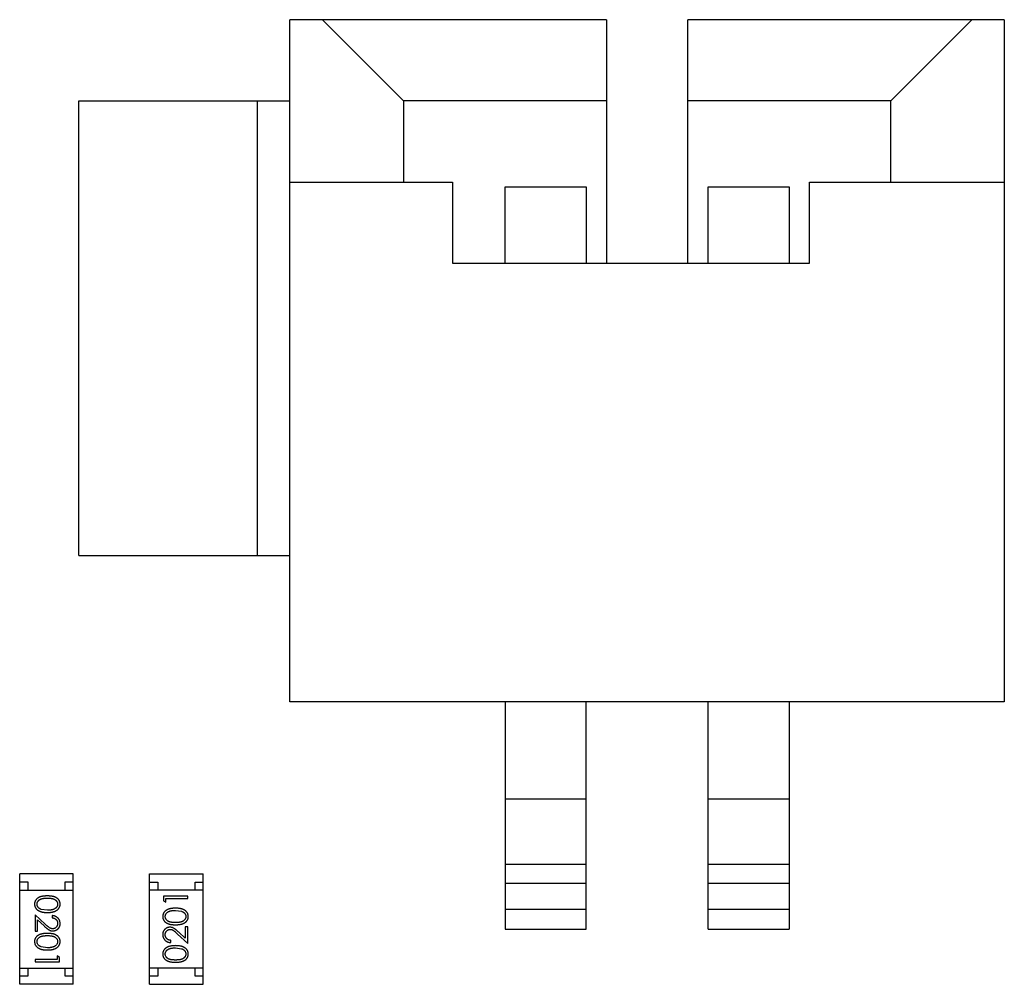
# Model space of a CAD drawing. Header units: inches. Extents: x 26 to 171, y -51 to 59.
# Tile 24 of 50: x 142.6 to 148.66, y -6.43 to -0.49. Entities that reach past the tile are written whole.
import ezdxf

# ---------------------------------------------------------------- set-up
doc = ezdxf.new("R2010")
doc.units = ezdxf.units.IN
doc.header["$LTSCALE"] = 1.21
doc.header["$MEASUREMENT"] = 0
doc.layers.get('0').update_dxf_attribs({"linetype": 'CONTINUOUS'})

msp = doc.modelspace()

# ---------------------------------------------------------------- linework, layer by layer
at = {"color": 6, "linetype": 'Continuous'}
for p, q in [((144.2607, -4.6909), (144.2607, -0.4909)), ((146.2107, -0.4909), (144.2607, -0.4909)), ((144.9607, -0.9909), (144.4607, -0.4909)), ((146.2107, -0.4909), (146.2107, -1.9909)), ((148.6607, -0.4909), (146.7107, -0.4909)), ((146.7107, -1.9909), (146.7107, -0.4909)), ((148.4607, -0.4909), (147.9607, -0.9909)), ((148.6607, -0.4909), (148.6607, -4.6909)), ((142.9607, -3.7909), (142.9607, -0.9909)), ((142.9607, -0.9909), (144.2607, -0.9909)), ((144.0607, -3.7909), (144.0607, -0.9909)), ((146.2107, -0.9909), (144.9607, -0.9909)), ((144.9607, -0.9909), (144.9607, -1.4909)), ((147.9607, -0.9909), (146.7107, -0.9909)), ((147.9607, -1.4909), (147.9607, -0.9909)), ((144.2607, -1.4909), (145.2607, -1.4909)), ((145.2607, -1.4909), (145.2607, -1.9909)), ((147.4607, -1.4909), (148.6607, -1.4909)), ((147.4607, -1.9909), (147.4607, -1.4909)), ((145.5857, -1.5209), (146.0857, -1.5209)), ((145.5857, -1.9909), (145.5857, -1.5209)), ((146.0857, -1.5209), (146.0857, -1.9909)), ((146.8357, -1.5209), (147.3357, -1.5209)), ((146.8357, -1.9909), (146.8357, -1.5209)), ((147.3357, -1.5209), (147.3357, -1.9909)), ((145.2607, -1.9909), (147.4607, -1.9909)), ((142.9607, -3.7909), (144.2607, -3.7909)), ((148.6607, -4.6909), (144.2607, -4.6909)), ((145.5857, -4.6909), (145.5857, -6.0909)), ((146.0857, -6.0909), (146.0857, -4.6909)), ((146.8357, -6.0909), (146.8357, -4.6909)), ((147.3357, -4.6909), (147.3357, -6.0909)), ((146.0857, -5.2909), (145.5857, -5.2909)), ((147.3357, -5.2909), (146.8357, -5.2909)), ((145.5857, -5.6909), (146.0857, -5.6909)), ((146.8357, -5.6909), (147.3357, -5.6909)), ((142.9257, -5.7509), (142.5957, -5.7509)), ((142.5957, -6.4309), (142.5957, -5.7509)), ((142.9257, -6.4309), (142.9257, -5.7509)), ((143.3958, -5.7511), (143.7258, -5.7511)), ((143.3958, -6.4311), (143.3958, -5.7511)), ((143.7258, -6.4311), (143.7258, -5.7511)), ((142.5957, -5.8009), (142.6457, -5.8009)), ((142.6457, -5.8009), (142.6457, -5.8509)), ((142.8757, -5.8009), (142.9257, -5.8009)), ((142.8757, -5.8509), (142.8757, -5.8009)), ((143.3958, -5.8011), (143.4458, -5.8011)), ((143.4458, -5.8011), (143.4458, -5.8511)), ((143.6758, -5.8011), (143.7258, -5.8011)), ((143.6758, -5.8511), (143.6758, -5.8011)), ((146.0857, -5.8109), (145.5857, -5.8109)), ((147.3357, -5.8109), (146.8357, -5.8109)), ((142.5957, -5.8509), (142.9257, -5.8509)), ((143.7258, -5.8511), (143.3958, -5.8511)), ((143.6306, -5.8892), (143.4806, -5.8892)), ((143.4806, -5.8892), (143.4806, -5.917)), ((143.4806, -5.917), (143.4959, -5.9258)), ((143.4959, -5.9027), (143.6306, -5.9027)), ((143.4959, -5.9258), (143.4959, -5.9027)), ((143.6306, -5.9027), (143.6306, -5.8892)), ((142.753, -6.0605), (142.691, -6.0023)), ((142.691, -6.0023), (142.691, -6.1042)), ((142.766, -5.9754), (142.7283, -5.9697)), ((143.5556, -5.9758), (143.5933, -5.9815)), ((146.0857, -5.9709), (145.5857, -5.9709)), ((147.3357, -5.9709), (146.8357, -5.9709)), ((142.7064, -6.0344), (142.7464, -6.072)), ((142.7064, -6.1042), (142.7064, -6.0344)), ((142.7948, -6.0081), (142.7948, -6.0216)), ((142.691, -6.1042), (142.7064, -6.1042)), ((143.5685, -6.1215), (143.6306, -6.1796)), ((143.6152, -6.1475), (143.5751, -6.11)), ((143.6306, -6.0777), (143.6152, -6.0777)), ((143.6152, -6.0777), (143.6152, -6.1475)), ((143.6306, -6.1796), (143.6306, -6.0777)), ((145.5857, -6.0909), (146.0857, -6.0909)), ((146.8357, -6.0909), (147.3357, -6.0909)), ((143.5267, -6.1739), (143.5267, -6.1604)), ((142.766, -6.2062), (142.7283, -6.2005)), ((143.5556, -6.2066), (143.5933, -6.2122)), ((142.8256, -6.2792), (142.691, -6.2792)), ((142.691, -6.2792), (142.691, -6.2927)), ((142.691, -6.2927), (142.841, -6.2927)), ((142.841, -6.265), (142.8256, -6.2562)), ((142.8256, -6.2562), (142.8256, -6.2792)), ((142.841, -6.2927), (142.841, -6.265)), ((142.5957, -6.3309), (142.9257, -6.3309)), ((142.6457, -6.3309), (142.6457, -6.3809)), ((142.8757, -6.3809), (142.8757, -6.3309)), ((143.7258, -6.3311), (143.3958, -6.3311)), ((143.4458, -6.3311), (143.4458, -6.3811)), ((143.6758, -6.3811), (143.6758, -6.3311)), ((142.6457, -6.3809), (142.5957, -6.3809)), ((142.9257, -6.3809), (142.8757, -6.3809)), ((143.4458, -6.3811), (143.3958, -6.3811)), ((143.7258, -6.3811), (143.6758, -6.3811)), ((142.9257, -6.4309), (142.5957, -6.4309)), ((143.3958, -6.4311), (143.7258, -6.4311))]:
    msp.add_line(p, q, dxfattribs=at)
for points, knots in [([(142.7659, -5.8869), (142.7635, -5.887), (142.7589, -5.887), (142.7521, -5.8873), (142.7458, -5.8878), (142.7398, -5.8885), (142.7343, -5.8894), (142.7291, -5.8905), (142.7244, -5.8918), (142.7201, -5.8933), (142.7161, -5.895), (142.7124, -5.8969), (142.7089, -5.8989), (142.7057, -5.901), (142.7027, -5.9033), (142.7, -5.9058), (142.6976, -5.9085), (142.6954, -5.9113), (142.6934, -5.9142), (142.6918, -5.9172), (142.6903, -5.9203), (142.6892, -5.9235), (142.6882, -5.9268), (142.6876, -5.9301), (142.6872, -5.9336), (142.6871, -5.9359), (142.6871, -5.9371)], [0, 0, 0, 0, 0.068113, 0.132564, 0.193427, 0.250218, 0.303569, 0.353576, 0.400235, 0.443586, 0.484619, 0.524292, 0.56238, 0.599049, 0.63494, 0.669782, 0.704009, 0.737842, 0.771098, 0.803896, 0.836415, 0.868639, 0.900715, 0.933378, 0.966213, 1, 1, 1, 1]), ([(142.6871, -5.9371), (142.6871, -5.9383), (142.6872, -5.9407), (142.6876, -5.9442), (142.6883, -5.9476), (142.6892, -5.951), (142.6904, -5.9542), (142.6919, -5.9574), (142.6936, -5.9605), (142.6956, -5.9635), (142.6979, -5.9664), (142.7004, -5.9691), (142.7032, -5.9717), (142.7062, -5.9741), (142.7095, -5.9764), (142.7131, -5.9785), (142.7169, -5.9804), (142.7209, -5.9822), (142.7253, -5.9838), (142.7301, -5.9851), (142.7352, -5.9863), (142.7406, -5.9872), (142.7464, -5.9879), (142.7526, -5.9885), (142.7591, -5.9888), (142.7636, -5.9888), (142.7659, -5.9889)], [0, 0, 0, 0, 0.033824, 0.067298, 0.10028, 0.133019, 0.165736, 0.198792, 0.232372, 0.266409, 0.301016, 0.336196, 0.371972, 0.408574, 0.446394, 0.485225, 0.525372, 0.567224, 0.611081, 0.65775, 0.70702, 0.759235, 0.814484, 0.873227, 0.934937, 1, 1, 1, 1]), ([(142.7025, -5.9375), (142.7026, -5.9359), (142.7028, -5.9326), (142.7041, -5.9277), (142.7061, -5.923), (142.7085, -5.9192), (142.7108, -5.9164), (142.7127, -5.9143), (142.7149, -5.9124), (142.7172, -5.9106), (142.7197, -5.909), (142.7224, -5.9075), (142.7253, -5.9062), (142.7284, -5.9049), (142.7318, -5.9038), (142.7356, -5.9029), (142.7398, -5.9022), (142.7443, -5.9015), (142.7492, -5.901), (142.7544, -5.9007), (142.7601, -5.9004), (142.764, -5.9004), (142.766, -5.9004)], [0, 0, 0, 0, 0.060034, 0.120278, 0.182348, 0.247919, 0.281641, 0.315701, 0.350322, 0.385703, 0.421819, 0.459196, 0.497866, 0.538301, 0.58121, 0.628183, 0.679403, 0.734699, 0.794074, 0.858416, 0.927049, 1, 1, 1, 1]), ([(142.7283, -5.9697), (142.7272, -5.9693), (142.7252, -5.9686), (142.7222, -5.9672), (142.7195, -5.9658), (142.717, -5.9642), (142.7147, -5.9624), (142.7125, -5.9606), (142.7106, -5.9586), (142.7084, -5.9558), (142.706, -5.9521), (142.704, -5.9474), (142.7027, -5.9425), (142.7026, -5.9392), (142.7025, -5.9375)], [0, 0, 0, 0, 0.075949, 0.148549, 0.218996, 0.286119, 0.351826, 0.416074, 0.478265, 0.540325, 0.660405, 0.774606, 0.887187, 1, 1, 1, 1]), ([(142.8448, -5.9371), (142.8448, -5.9359), (142.8448, -5.9336), (142.8443, -5.9301), (142.8437, -5.9267), (142.8427, -5.9235), (142.8416, -5.9202), (142.8401, -5.9171), (142.8384, -5.9141), (142.8365, -5.9111), (142.8342, -5.9083), (142.8318, -5.9057), (142.8291, -5.9032), (142.8261, -5.9009), (142.8229, -5.8987), (142.8195, -5.8967), (142.8158, -5.8949), (142.8118, -5.8932), (142.8075, -5.8917), (142.8028, -5.8904), (142.7977, -5.8893), (142.7921, -5.8885), (142.7862, -5.8878), (142.7798, -5.8873), (142.773, -5.887), (142.7683, -5.887), (142.7659, -5.8869)], [0, 0, 0, 0, 0.033742, 0.066533, 0.099153, 0.13154, 0.164087, 0.196563, 0.229707, 0.263315, 0.297504, 0.331686, 0.366482, 0.4021, 0.438958, 0.476748, 0.515985, 0.556589, 0.599519, 0.645765, 0.695487, 0.748721, 0.805687, 0.866754, 0.931405, 1, 1, 1, 1]), ([(142.7659, -5.9889), (142.7682, -5.9888), (142.7727, -5.9888), (142.7793, -5.9885), (142.7855, -5.988), (142.7913, -5.9872), (142.7968, -5.9862), (142.8019, -5.9851), (142.8067, -5.9837), (142.8111, -5.9821), (142.8152, -5.9803), (142.819, -5.9784), (142.8226, -5.9762), (142.8259, -5.974), (142.8289, -5.9716), (142.8317, -5.969), (142.8342, -5.9663), (142.8364, -5.9634), (142.8384, -5.9604), (142.8401, -5.9573), (142.8416, -5.9542), (142.8428, -5.9509), (142.8437, -5.9476), (142.8444, -5.9442), (142.8448, -5.9407), (142.8448, -5.9383), (142.8448, -5.9371)], [0, 0, 0, 0, 0.065278, 0.127205, 0.186168, 0.241675, 0.294115, 0.343609, 0.390387, 0.434463, 0.476646, 0.517002, 0.555936, 0.593716, 0.630057, 0.665601, 0.700745, 0.734917, 0.768681, 0.802087, 0.834849, 0.867433, 0.900138, 0.932806, 0.966212, 1, 1, 1, 1]), ([(142.766, -5.9004), (142.768, -5.9004), (142.7719, -5.9004), (142.7776, -5.9007), (142.7828, -5.901), (142.7877, -5.9015), (142.7923, -5.9021), (142.7964, -5.903), (142.8002, -5.9039), (142.8036, -5.905), (142.8067, -5.9062), (142.8096, -5.9076), (142.8123, -5.9091), (142.8148, -5.9107), (142.8171, -5.9124), (142.8193, -5.9143), (142.8212, -5.9163), (142.8234, -5.9192), (142.8258, -5.923), (142.8279, -5.9277), (142.8292, -5.9326), (142.8293, -5.9359), (142.8294, -5.9375)], [0, 0, 0, 0, 0.073302, 0.142286, 0.206253, 0.266017, 0.321612, 0.372532, 0.419497, 0.462398, 0.502825, 0.541489, 0.579034, 0.615143, 0.650298, 0.684912, 0.718701, 0.752189, 0.817245, 0.879117, 0.939613, 1, 1, 1, 1]), ([(142.8294, -5.9375), (142.8293, -5.9392), (142.8292, -5.9425), (142.8279, -5.9473), (142.8258, -5.952), (142.8234, -5.9557), (142.8212, -5.9586), (142.8192, -5.9606), (142.8169, -5.9626), (142.8145, -5.9644), (142.8117, -5.9661), (142.8088, -5.9676), (142.8056, -5.9691), (142.8022, -5.9704), (142.7985, -5.9716), (142.7946, -5.9726), (142.7904, -5.9734), (142.786, -5.9742), (142.7814, -5.9747), (142.7765, -5.9752), (142.7713, -5.9753), (142.7678, -5.9754), (142.766, -5.9754)], [0, 0, 0, 0, 0.059689, 0.119507, 0.181075, 0.246162, 0.279894, 0.314468, 0.350403, 0.387474, 0.426147, 0.466624, 0.508745, 0.553328, 0.600058, 0.649177, 0.700552, 0.754894, 0.811825, 0.871514, 0.934319, 1, 1, 1, 1]), ([(143.5556, -5.9623), (143.5533, -5.9624), (143.5488, -5.9624), (143.5423, -5.9627), (143.5361, -5.9632), (143.5302, -5.964), (143.5247, -5.9649), (143.5196, -5.9661), (143.5149, -5.9675), (143.5104, -5.9691), (143.5064, -5.9709), (143.5025, -5.9728), (143.499, -5.975), (143.4957, -5.9772), (143.4926, -5.9796), (143.4899, -5.9822), (143.4873, -5.9849), (143.4851, -5.9878), (143.4831, -5.9907), (143.4814, -5.9938), (143.4799, -5.997), (143.4788, -6.0003), (143.4778, -6.0036), (143.4772, -6.007), (143.4768, -6.0105), (143.4767, -6.0129), (143.4767, -6.0141)], [0, 0, 0, 0, 0.065278, 0.127205, 0.186168, 0.241675, 0.294115, 0.343609, 0.390387, 0.434463, 0.476646, 0.517002, 0.555936, 0.593716, 0.630057, 0.665601, 0.700745, 0.734917, 0.768681, 0.802087, 0.834849, 0.867433, 0.900138, 0.932806, 0.966212, 1, 1, 1, 1]), ([(143.4921, -6.0136), (143.4922, -6.012), (143.4924, -6.0087), (143.4936, -6.0039), (143.4957, -5.9992), (143.4981, -5.9955), (143.5004, -5.9926), (143.5024, -5.9905), (143.5046, -5.9886), (143.5071, -5.9868), (143.5098, -5.9851), (143.5127, -5.9835), (143.5159, -5.9821), (143.5193, -5.9808), (143.523, -5.9796), (143.5269, -5.9785), (143.5311, -5.9777), (143.5355, -5.977), (143.5402, -5.9765), (143.5451, -5.976), (143.5502, -5.9759), (143.5538, -5.9758), (143.5556, -5.9758)], [0, 0, 0, 0, 0.059689, 0.119507, 0.181075, 0.246162, 0.279894, 0.314468, 0.350403, 0.387474, 0.426147, 0.466624, 0.508745, 0.553328, 0.600058, 0.649177, 0.700552, 0.754894, 0.811825, 0.871514, 0.934319, 1, 1, 1, 1]), ([(143.6344, -6.0141), (143.6344, -6.0129), (143.6344, -6.0105), (143.6339, -6.007), (143.6333, -6.0036), (143.6323, -6.0002), (143.6311, -5.997), (143.6297, -5.9938), (143.6279, -5.9907), (143.6259, -5.9877), (143.6237, -5.9848), (143.6211, -5.982), (143.6184, -5.9794), (143.6153, -5.977), (143.612, -5.9748), (143.6085, -5.9727), (143.6047, -5.9708), (143.6006, -5.969), (143.5962, -5.9674), (143.5914, -5.9661), (143.5864, -5.9649), (143.5809, -5.9639), (143.5751, -5.9632), (143.5689, -5.9627), (143.5624, -5.9624), (143.5579, -5.9624), (143.5556, -5.9623)], [0, 0, 0, 0, 0.033824, 0.067298, 0.10028, 0.133019, 0.165736, 0.198792, 0.232372, 0.266409, 0.301016, 0.336196, 0.371972, 0.408574, 0.446394, 0.485225, 0.525372, 0.567224, 0.611081, 0.65775, 0.70702, 0.759235, 0.814484, 0.873227, 0.934937, 1, 1, 1, 1]), ([(143.5933, -5.9815), (143.5943, -5.9819), (143.5964, -5.9826), (143.5993, -5.9839), (143.602, -5.9854), (143.6045, -5.987), (143.6069, -5.9888), (143.609, -5.9906), (143.6109, -5.9926), (143.6132, -5.9954), (143.6155, -5.9991), (143.6175, -6.0038), (143.6188, -6.0087), (143.619, -6.012), (143.619, -6.0136)], [0, 0, 0, 0, 0.075949, 0.148549, 0.218996, 0.286119, 0.351826, 0.416074, 0.478265, 0.540325, 0.660405, 0.774606, 0.887187, 1, 1, 1, 1]), ([(142.799, -6.0889), (142.7974, -6.0888), (142.7942, -6.0887), (142.7894, -6.0876), (142.7847, -6.0859), (142.7809, -6.084), (142.7778, -6.0819), (142.7751, -6.08), (142.7722, -6.0777), (142.7689, -6.075), (142.7654, -6.0719), (142.7615, -6.0685), (142.7574, -6.0646), (142.7545, -6.0619), (142.753, -6.0605)], [0, 0, 0, 0, 0.088014, 0.174976, 0.2638, 0.355443, 0.406413, 0.465519, 0.533076, 0.609353, 0.693899, 0.787171, 0.889197, 1, 1, 1, 1]), ([(142.8448, -6.057), (142.8448, -6.0553), (142.8447, -6.052), (142.844, -6.0472), (142.8429, -6.0426), (142.8414, -6.0382), (142.8394, -6.0339), (142.837, -6.0299), (142.8341, -6.0261), (142.8308, -6.0226), (142.8272, -6.0193), (142.8233, -6.0164), (142.8191, -6.014), (142.8147, -6.0119), (142.8101, -6.0103), (142.8052, -6.0092), (142.8001, -6.0084), (142.7966, -6.0082), (142.7948, -6.0081)], [0, 0, 0, 0, 0.06445, 0.126725, 0.187421, 0.247417, 0.306749, 0.366595, 0.427749, 0.490235, 0.553031, 0.614805, 0.676505, 0.738096, 0.801021, 0.864897, 0.931209, 1, 1, 1, 1]), ([(142.7948, -6.0216), (142.7962, -6.0217), (142.7988, -6.0219), (142.8025, -6.0227), (142.8061, -6.0236), (142.8094, -6.0248), (142.8125, -6.0264), (142.8154, -6.0281), (142.818, -6.0301), (142.8204, -6.0324), (142.8225, -6.0348), (142.8244, -6.0374), (142.8259, -6.0402), (142.8272, -6.0432), (142.8282, -6.0462), (142.8289, -6.0495), (142.8293, -6.0528), (142.8294, -6.0551), (142.8294, -6.0563)], [0, 0, 0, 0, 0.073648, 0.143686, 0.210962, 0.275557, 0.338064, 0.399311, 0.4594, 0.51934, 0.579024, 0.637809, 0.695959, 0.754122, 0.813113, 0.873453, 0.935561, 1, 1, 1, 1]), ([(142.8294, -6.0563), (142.8294, -6.0574), (142.8293, -6.0596), (142.8289, -6.0629), (142.8282, -6.066), (142.8272, -6.0689), (142.826, -6.0718), (142.8244, -6.0745), (142.8226, -6.077), (142.8205, -6.0795), (142.8182, -6.0817), (142.8158, -6.0836), (142.8133, -6.0852), (142.8106, -6.0866), (142.8079, -6.0876), (142.805, -6.0883), (142.8021, -6.0888), (142.8, -6.0888), (142.799, -6.0889)], [0, 0, 0, 0, 0.068027, 0.133505, 0.19695, 0.26027, 0.322741, 0.384982, 0.448465, 0.513424, 0.578224, 0.640011, 0.700094, 0.760067, 0.819012, 0.877878, 0.938035, 1, 1, 1, 1]), ([(142.8002, -6.1023), (142.8017, -6.1023), (142.8046, -6.1022), (142.8089, -6.1016), (142.8131, -6.1006), (142.8171, -6.0993), (142.821, -6.0975), (142.8246, -6.0953), (142.8282, -6.0928), (142.8316, -6.0898), (142.8347, -6.0866), (142.8374, -6.0831), (142.8397, -6.0793), (142.8416, -6.0753), (142.843, -6.0711), (142.8441, -6.0666), (142.8447, -6.0619), (142.8448, -6.0587), (142.8448, -6.057)], [0, 0, 0, 0, 0.06271, 0.123347, 0.183401, 0.242828, 0.302097, 0.36242, 0.423725, 0.487032, 0.550491, 0.612709, 0.674265, 0.73617, 0.799211, 0.863483, 0.930525, 1, 1, 1, 1]), ([(143.4767, -6.0141), (143.4767, -6.0153), (143.4768, -6.0176), (143.4772, -6.0211), (143.4778, -6.0244), (143.4788, -6.0277), (143.4799, -6.0309), (143.4814, -6.0341), (143.4831, -6.0371), (143.4851, -6.04), (143.4873, -6.0428), (143.4897, -6.0455), (143.4925, -6.048), (143.4954, -6.0503), (143.4986, -6.0525), (143.5021, -6.0545), (143.5058, -6.0563), (143.5097, -6.058), (143.514, -6.0595), (143.5187, -6.0607), (143.5239, -6.0619), (143.5294, -6.0627), (143.5354, -6.0634), (143.5417, -6.0639), (143.5485, -6.0642), (143.5532, -6.0642), (143.5556, -6.0642)], [0, 0, 0, 0, 0.033742, 0.066533, 0.099153, 0.13154, 0.164087, 0.196563, 0.229707, 0.263315, 0.297504, 0.331686, 0.366482, 0.4021, 0.438958, 0.476748, 0.515985, 0.556589, 0.599519, 0.645765, 0.695487, 0.748721, 0.805687, 0.866754, 0.931405, 1, 1, 1, 1]), ([(143.5556, -6.0508), (143.5535, -6.0508), (143.5496, -6.0508), (143.544, -6.0505), (143.5387, -6.0502), (143.5338, -6.0496), (143.5293, -6.0491), (143.5251, -6.0482), (143.5214, -6.0473), (143.518, -6.0462), (143.5148, -6.045), (143.5119, -6.0436), (143.5092, -6.0421), (143.5067, -6.0405), (143.5044, -6.0387), (143.5023, -6.0369), (143.5003, -6.0348), (143.4981, -6.032), (143.4957, -6.0282), (143.4936, -6.0235), (143.4924, -6.0186), (143.4922, -6.0153), (143.4921, -6.0136)], [0, 0, 0, 0, 0.073302, 0.142286, 0.206253, 0.266017, 0.321612, 0.372532, 0.419497, 0.462398, 0.502825, 0.541489, 0.579034, 0.615143, 0.650298, 0.684912, 0.718701, 0.752189, 0.817245, 0.879117, 0.939613, 1, 1, 1, 1]), ([(143.619, -6.0136), (143.6189, -6.0153), (143.6188, -6.0186), (143.6175, -6.0235), (143.6154, -6.0282), (143.613, -6.032), (143.6107, -6.0348), (143.6088, -6.0369), (143.6066, -6.0388), (143.6043, -6.0406), (143.6018, -6.0422), (143.5991, -6.0436), (143.5962, -6.045), (143.5931, -6.0462), (143.5897, -6.0473), (143.5859, -6.0483), (143.5818, -6.049), (143.5773, -6.0497), (143.5724, -6.0502), (143.5671, -6.0505), (143.5615, -6.0508), (143.5576, -6.0508), (143.5556, -6.0508)], [0, 0, 0, 0, 0.060034, 0.120278, 0.182348, 0.247919, 0.281641, 0.315701, 0.350322, 0.385703, 0.421819, 0.459196, 0.497866, 0.538301, 0.58121, 0.628183, 0.679403, 0.734699, 0.794074, 0.858416, 0.927049, 1, 1, 1, 1]), ([(143.5556, -6.0642), (143.558, -6.0642), (143.5626, -6.0642), (143.5694, -6.0639), (143.5758, -6.0634), (143.5817, -6.0627), (143.5872, -6.0618), (143.5924, -6.0607), (143.5971, -6.0594), (143.6014, -6.0579), (143.6054, -6.0562), (143.6092, -6.0543), (143.6126, -6.0523), (143.6158, -6.0501), (143.6188, -6.0478), (143.6215, -6.0454), (143.624, -6.0427), (143.6262, -6.0399), (143.6281, -6.037), (143.6298, -6.034), (143.6312, -6.0309), (143.6324, -6.0277), (143.6333, -6.0244), (143.6339, -6.0211), (143.6343, -6.0176), (143.6344, -6.0153), (143.6344, -6.0141)], [0, 0, 0, 0, 0.068113, 0.132564, 0.193427, 0.250218, 0.303569, 0.353576, 0.400235, 0.443586, 0.484619, 0.524292, 0.56238, 0.599049, 0.63494, 0.669782, 0.704009, 0.737842, 0.771098, 0.803896, 0.836415, 0.868639, 0.900715, 0.933378, 0.966213, 1, 1, 1, 1]), ([(142.7659, -6.1177), (142.7635, -6.1177), (142.7589, -6.1177), (142.7521, -6.1181), (142.7458, -6.1185), (142.7398, -6.1193), (142.7343, -6.1202), (142.7291, -6.1212), (142.7244, -6.1226), (142.7201, -6.1241), (142.7161, -6.1258), (142.7124, -6.1276), (142.7089, -6.1296), (142.7057, -6.1318), (142.7027, -6.1341), (142.7, -6.1366), (142.6976, -6.1392), (142.6954, -6.142), (142.6934, -6.145), (142.6918, -6.148), (142.6903, -6.1511), (142.6892, -6.1543), (142.6882, -6.1575), (142.6876, -6.1609), (142.6872, -6.1643), (142.6871, -6.1667), (142.6871, -6.1679)], [0, 0, 0, 0, 0.068113, 0.132564, 0.193427, 0.250218, 0.303569, 0.353576, 0.400235, 0.443586, 0.484619, 0.524292, 0.56238, 0.599049, 0.63494, 0.669782, 0.704009, 0.737842, 0.771098, 0.803896, 0.836415, 0.868639, 0.900715, 0.933378, 0.966213, 1, 1, 1, 1]), ([(142.7464, -6.072), (142.7479, -6.0734), (142.7509, -6.0762), (142.7553, -6.0801), (142.7594, -6.0837), (142.7633, -6.0869), (142.7669, -6.0897), (142.7703, -6.0922), (142.7734, -6.0943), (142.7773, -6.0966), (142.782, -6.099), (142.7879, -6.1009), (142.794, -6.1021), (142.7981, -6.1022), (142.8002, -6.1023)], [0, 0, 0, 0, 0.09953, 0.192079, 0.277712, 0.357454, 0.429648, 0.495771, 0.555538, 0.608657, 0.707578, 0.804328, 0.901298, 1, 1, 1, 1]), ([(142.8448, -6.1679), (142.8448, -6.1667), (142.8448, -6.1643), (142.8443, -6.1609), (142.8437, -6.1575), (142.8427, -6.1542), (142.8416, -6.151), (142.8401, -6.1479), (142.8384, -6.1449), (142.8365, -6.1419), (142.8342, -6.1391), (142.8318, -6.1364), (142.8291, -6.134), (142.8261, -6.1316), (142.8229, -6.1295), (142.8195, -6.1275), (142.8158, -6.1256), (142.8118, -6.124), (142.8075, -6.1225), (142.8028, -6.1212), (142.7977, -6.1201), (142.7921, -6.1192), (142.7862, -6.1186), (142.7798, -6.1181), (142.773, -6.1177), (142.7683, -6.1177), (142.7659, -6.1177)], [0, 0, 0, 0, 0.033742, 0.066533, 0.099153, 0.13154, 0.164087, 0.196563, 0.229707, 0.263315, 0.297504, 0.331686, 0.366482, 0.4021, 0.438958, 0.476748, 0.515985, 0.556589, 0.599519, 0.645765, 0.695487, 0.748721, 0.805687, 0.866754, 0.931405, 1, 1, 1, 1]), ([(143.5213, -6.0796), (143.5198, -6.0797), (143.5169, -6.0798), (143.5126, -6.0803), (143.5084, -6.0813), (143.5044, -6.0827), (143.5006, -6.0845), (143.4969, -6.0867), (143.4933, -6.0892), (143.49, -6.0921), (143.4868, -6.0953), (143.4841, -6.0989), (143.4818, -6.1026), (143.4799, -6.1066), (143.4785, -6.1109), (143.4775, -6.1153), (143.4768, -6.1201), (143.4768, -6.1233), (143.4767, -6.1249)], [0, 0, 0, 0, 0.06271, 0.123347, 0.183401, 0.242828, 0.302097, 0.36242, 0.423725, 0.487032, 0.550491, 0.612709, 0.674265, 0.73617, 0.799211, 0.863483, 0.930525, 1, 1, 1, 1]), ([(143.4767, -6.1249), (143.4768, -6.1266), (143.4768, -6.1299), (143.4775, -6.1347), (143.4786, -6.1394), (143.4801, -6.1438), (143.4822, -6.148), (143.4846, -6.152), (143.4874, -6.1559), (143.4907, -6.1594), (143.4943, -6.1627), (143.4982, -6.1655), (143.5024, -6.168), (143.5068, -6.17), (143.5114, -6.1716), (143.5163, -6.1728), (143.5214, -6.1736), (143.5249, -6.1738), (143.5267, -6.1739)], [0, 0, 0, 0, 0.06445, 0.126725, 0.187421, 0.247417, 0.306749, 0.366595, 0.427749, 0.490235, 0.553031, 0.614805, 0.676505, 0.738096, 0.801021, 0.864897, 0.931209, 1, 1, 1, 1]), ([(143.4921, -6.1256), (143.4921, -6.1245), (143.4922, -6.1223), (143.4926, -6.1191), (143.4933, -6.116), (143.4943, -6.113), (143.4956, -6.1102), (143.4971, -6.1075), (143.499, -6.1049), (143.501, -6.1025), (143.5033, -6.1003), (143.5058, -6.0984), (143.5083, -6.0967), (143.5109, -6.0954), (143.5137, -6.0944), (143.5165, -6.0936), (143.5195, -6.0932), (143.5215, -6.0931), (143.5225, -6.0931)], [0, 0, 0, 0, 0.068027, 0.133505, 0.19695, 0.26027, 0.322741, 0.384982, 0.448465, 0.513424, 0.578224, 0.640011, 0.700094, 0.760067, 0.819012, 0.877878, 0.938035, 1, 1, 1, 1]), ([(143.5751, -6.11), (143.5736, -6.1085), (143.5706, -6.1058), (143.5663, -6.1018), (143.5621, -6.0983), (143.5583, -6.0951), (143.5546, -6.0922), (143.5512, -6.0898), (143.5481, -6.0876), (143.5443, -6.0853), (143.5395, -6.083), (143.5336, -6.0811), (143.5275, -6.0798), (143.5234, -6.0797), (143.5213, -6.0796)], [0, 0, 0, 0, 0.09953, 0.192079, 0.277712, 0.357454, 0.429648, 0.495771, 0.555538, 0.608657, 0.707578, 0.804328, 0.901298, 1, 1, 1, 1]), ([(143.5225, -6.0931), (143.5241, -6.0932), (143.5274, -6.0933), (143.5322, -6.0943), (143.5368, -6.096), (143.5406, -6.098), (143.5437, -6.1), (143.5464, -6.1019), (143.5493, -6.1043), (143.5526, -6.1069), (143.5562, -6.11), (143.56, -6.1135), (143.5642, -6.1173), (143.567, -6.12), (143.5685, -6.1215)], [0, 0, 0, 0, 0.088014, 0.174976, 0.2638, 0.355443, 0.406413, 0.465519, 0.533076, 0.609353, 0.693899, 0.787171, 0.889197, 1, 1, 1, 1]), ([(142.6871, -6.1679), (142.6871, -6.1691), (142.6872, -6.1714), (142.6876, -6.1749), (142.6883, -6.1784), (142.6892, -6.1817), (142.6904, -6.185), (142.6919, -6.1882), (142.6936, -6.1913), (142.6956, -6.1943), (142.6979, -6.1972), (142.7004, -6.1999), (142.7032, -6.2025), (142.7062, -6.2049), (142.7095, -6.2072), (142.7131, -6.2092), (142.7169, -6.2112), (142.7209, -6.2129), (142.7253, -6.2146), (142.7301, -6.2159), (142.7352, -6.2171), (142.7406, -6.218), (142.7464, -6.2187), (142.7526, -6.2193), (142.7591, -6.2195), (142.7636, -6.2196), (142.7659, -6.2196)], [0, 0, 0, 0, 0.033824, 0.067298, 0.10028, 0.133019, 0.165736, 0.198792, 0.232372, 0.266409, 0.301016, 0.336196, 0.371972, 0.408574, 0.446394, 0.485225, 0.525372, 0.567224, 0.611081, 0.65775, 0.70702, 0.759235, 0.814484, 0.873227, 0.934937, 1, 1, 1, 1]), ([(142.7025, -6.1683), (142.7026, -6.1667), (142.7028, -6.1634), (142.7041, -6.1585), (142.7061, -6.1537), (142.7085, -6.15), (142.7108, -6.1471), (142.7127, -6.1451), (142.7149, -6.1432), (142.7172, -6.1414), (142.7197, -6.1398), (142.7224, -6.1383), (142.7253, -6.1369), (142.7284, -6.1357), (142.7318, -6.1346), (142.7356, -6.1337), (142.7398, -6.1329), (142.7443, -6.1323), (142.7492, -6.1318), (142.7544, -6.1314), (142.7601, -6.1312), (142.764, -6.1312), (142.766, -6.1312)], [0, 0, 0, 0, 0.060034, 0.120278, 0.182348, 0.247919, 0.281641, 0.315701, 0.350322, 0.385703, 0.421819, 0.459196, 0.497866, 0.538301, 0.58121, 0.628183, 0.679403, 0.734699, 0.794074, 0.858416, 0.927049, 1, 1, 1, 1]), ([(142.7283, -6.2005), (142.7272, -6.2001), (142.7252, -6.1993), (142.7222, -6.198), (142.7195, -6.1966), (142.717, -6.1949), (142.7147, -6.1932), (142.7125, -6.1913), (142.7106, -6.1893), (142.7084, -6.1865), (142.706, -6.1828), (142.704, -6.1781), (142.7027, -6.1733), (142.7026, -6.17), (142.7025, -6.1683)], [0, 0, 0, 0, 0.075949, 0.148549, 0.218996, 0.286119, 0.351826, 0.416074, 0.478265, 0.540325, 0.660405, 0.774606, 0.887187, 1, 1, 1, 1]), ([(142.7659, -6.2196), (142.7682, -6.2196), (142.7727, -6.2195), (142.7793, -6.2193), (142.7855, -6.2187), (142.7913, -6.218), (142.7968, -6.217), (142.8019, -6.2159), (142.8067, -6.2144), (142.8111, -6.2129), (142.8152, -6.211), (142.819, -6.2091), (142.8226, -6.207), (142.8259, -6.2048), (142.8289, -6.2023), (142.8317, -6.1998), (142.8342, -6.1971), (142.8364, -6.1942), (142.8384, -6.1912), (142.8401, -6.1881), (142.8416, -6.1849), (142.8428, -6.1817), (142.8437, -6.1784), (142.8444, -6.1749), (142.8448, -6.1714), (142.8448, -6.1691), (142.8448, -6.1679)], [0, 0, 0, 0, 0.065278, 0.127205, 0.186168, 0.241675, 0.294115, 0.343609, 0.390387, 0.434463, 0.476646, 0.517002, 0.555936, 0.593716, 0.630057, 0.665601, 0.700745, 0.734917, 0.768681, 0.802087, 0.834849, 0.867433, 0.900138, 0.932806, 0.966212, 1, 1, 1, 1]), ([(142.766, -6.1312), (142.768, -6.1312), (142.7719, -6.1312), (142.7776, -6.1314), (142.7828, -6.1318), (142.7877, -6.1323), (142.7923, -6.1329), (142.7964, -6.1337), (142.8002, -6.1346), (142.8036, -6.1357), (142.8067, -6.137), (142.8096, -6.1383), (142.8123, -6.1398), (142.8148, -6.1415), (142.8171, -6.1432), (142.8193, -6.1451), (142.8212, -6.1471), (142.8234, -6.15), (142.8258, -6.1537), (142.8279, -6.1584), (142.8292, -6.1633), (142.8293, -6.1666), (142.8294, -6.1683)], [0, 0, 0, 0, 0.073302, 0.142286, 0.206253, 0.266017, 0.321612, 0.372532, 0.419497, 0.462398, 0.502825, 0.541489, 0.579034, 0.615143, 0.650298, 0.684912, 0.718701, 0.752189, 0.817245, 0.879117, 0.939613, 1, 1, 1, 1]), ([(142.8294, -6.1683), (142.8293, -6.1699), (142.8292, -6.1732), (142.8279, -6.1781), (142.8258, -6.1827), (142.8234, -6.1865), (142.8212, -6.1894), (142.8192, -6.1914), (142.8169, -6.1934), (142.8145, -6.1952), (142.8117, -6.1969), (142.8088, -6.1984), (142.8056, -6.1999), (142.8022, -6.2012), (142.7985, -6.2023), (142.7946, -6.2034), (142.7904, -6.2042), (142.786, -6.205), (142.7814, -6.2055), (142.7765, -6.2059), (142.7713, -6.2061), (142.7678, -6.2061), (142.766, -6.2062)], [0, 0, 0, 0, 0.059689, 0.119507, 0.181075, 0.246162, 0.279894, 0.314468, 0.350403, 0.387474, 0.426147, 0.466624, 0.508745, 0.553328, 0.600058, 0.649177, 0.700552, 0.754894, 0.811825, 0.871514, 0.934319, 1, 1, 1, 1]), ([(143.5267, -6.1604), (143.5254, -6.1603), (143.5228, -6.16), (143.519, -6.1593), (143.5154, -6.1583), (143.5121, -6.1571), (143.509, -6.1556), (143.5062, -6.1538), (143.5035, -6.1519), (143.5012, -6.1496), (143.499, -6.1471), (143.4972, -6.1445), (143.4956, -6.1417), (143.4943, -6.1388), (143.4933, -6.1357), (143.4926, -6.1325), (143.4922, -6.1291), (143.4921, -6.1268), (143.4921, -6.1256)], [0, 0, 0, 0, 0.073648, 0.143686, 0.210962, 0.275557, 0.338064, 0.399311, 0.4594, 0.51934, 0.579024, 0.637809, 0.695959, 0.754122, 0.813113, 0.873453, 0.935561, 1, 1, 1, 1]), ([(143.5556, -6.1931), (143.5533, -6.1931), (143.5488, -6.1932), (143.5423, -6.1935), (143.5361, -6.194), (143.5302, -6.1947), (143.5247, -6.1957), (143.5196, -6.1969), (143.5149, -6.1983), (143.5104, -6.1999), (143.5064, -6.2017), (143.5025, -6.2036), (143.499, -6.2057), (143.4957, -6.208), (143.4926, -6.2104), (143.4899, -6.2129), (143.4873, -6.2157), (143.4851, -6.2185), (143.4831, -6.2215), (143.4814, -6.2246), (143.4799, -6.2278), (143.4788, -6.231), (143.4778, -6.2344), (143.4772, -6.2378), (143.4768, -6.2413), (143.4767, -6.2437), (143.4767, -6.2449)], [0, 0, 0, 0, 0.065278, 0.127205, 0.186168, 0.241675, 0.294115, 0.343609, 0.390387, 0.434463, 0.476646, 0.517002, 0.555936, 0.593716, 0.630057, 0.665601, 0.700745, 0.734917, 0.768681, 0.802087, 0.834849, 0.867433, 0.900138, 0.932806, 0.966212, 1, 1, 1, 1]), ([(143.4767, -6.2449), (143.4767, -6.246), (143.4768, -6.2484), (143.4772, -6.2518), (143.4778, -6.2552), (143.4788, -6.2585), (143.4799, -6.2617), (143.4814, -6.2648), (143.4831, -6.2679), (143.4851, -6.2708), (143.4873, -6.2736), (143.4897, -6.2763), (143.4925, -6.2787), (143.4954, -6.2811), (143.4986, -6.2832), (143.5021, -6.2853), (143.5058, -6.2871), (143.5097, -6.2887), (143.514, -6.2902), (143.5187, -6.2915), (143.5239, -6.2926), (143.5294, -6.2935), (143.5354, -6.2942), (143.5417, -6.2947), (143.5485, -6.295), (143.5532, -6.295), (143.5556, -6.295)], [0, 0, 0, 0, 0.033742, 0.066533, 0.099153, 0.13154, 0.164087, 0.196563, 0.229707, 0.263315, 0.297504, 0.331686, 0.366482, 0.4021, 0.438958, 0.476748, 0.515985, 0.556589, 0.599519, 0.645765, 0.695487, 0.748721, 0.805687, 0.866754, 0.931405, 1, 1, 1, 1]), ([(143.4921, -6.2444), (143.4922, -6.2428), (143.4924, -6.2395), (143.4936, -6.2346), (143.4957, -6.23), (143.4981, -6.2262), (143.5004, -6.2234), (143.5024, -6.2213), (143.5046, -6.2194), (143.5071, -6.2176), (143.5098, -6.2159), (143.5127, -6.2143), (143.5159, -6.2129), (143.5193, -6.2115), (143.523, -6.2104), (143.5269, -6.2093), (143.5311, -6.2085), (143.5355, -6.2078), (143.5402, -6.2073), (143.5451, -6.2068), (143.5502, -6.2066), (143.5538, -6.2066), (143.5556, -6.2066)], [0, 0, 0, 0, 0.059689, 0.119507, 0.181075, 0.246162, 0.279894, 0.314468, 0.350403, 0.387474, 0.426147, 0.466624, 0.508745, 0.553328, 0.600058, 0.649177, 0.700552, 0.754894, 0.811825, 0.871514, 0.934319, 1, 1, 1, 1]), ([(143.5556, -6.2816), (143.5535, -6.2815), (143.5496, -6.2815), (143.544, -6.2813), (143.5387, -6.2809), (143.5338, -6.2804), (143.5293, -6.2798), (143.5251, -6.279), (143.5214, -6.2781), (143.518, -6.277), (143.5148, -6.2757), (143.5119, -6.2744), (143.5092, -6.2729), (143.5067, -6.2713), (143.5044, -6.2695), (143.5023, -6.2676), (143.5003, -6.2656), (143.4981, -6.2627), (143.4957, -6.259), (143.4936, -6.2543), (143.4924, -6.2494), (143.4922, -6.2461), (143.4921, -6.2444)], [0, 0, 0, 0, 0.073302, 0.142286, 0.206253, 0.266017, 0.321612, 0.372532, 0.419497, 0.462398, 0.502825, 0.541489, 0.579034, 0.615143, 0.650298, 0.684912, 0.718701, 0.752189, 0.817245, 0.879117, 0.939613, 1, 1, 1, 1]), ([(143.6344, -6.2449), (143.6344, -6.2437), (143.6344, -6.2413), (143.6339, -6.2378), (143.6333, -6.2343), (143.6323, -6.231), (143.6311, -6.2277), (143.6297, -6.2245), (143.6279, -6.2215), (143.6259, -6.2184), (143.6237, -6.2155), (143.6211, -6.2128), (143.6184, -6.2102), (143.6153, -6.2078), (143.612, -6.2056), (143.6085, -6.2035), (143.6047, -6.2016), (143.6006, -6.1998), (143.5962, -6.1982), (143.5914, -6.1969), (143.5864, -6.1957), (143.5809, -6.1947), (143.5751, -6.194), (143.5689, -6.1935), (143.5624, -6.1932), (143.5579, -6.1931), (143.5556, -6.1931)], [0, 0, 0, 0, 0.033824, 0.067298, 0.10028, 0.133019, 0.165736, 0.198792, 0.232372, 0.266409, 0.301016, 0.336196, 0.371972, 0.408574, 0.446394, 0.485225, 0.525372, 0.567224, 0.611081, 0.65775, 0.70702, 0.759235, 0.814484, 0.873227, 0.934937, 1, 1, 1, 1]), ([(143.619, -6.2444), (143.6189, -6.2461), (143.6188, -6.2494), (143.6175, -6.2542), (143.6154, -6.259), (143.613, -6.2627), (143.6107, -6.2656), (143.6088, -6.2677), (143.6066, -6.2695), (143.6043, -6.2713), (143.6018, -6.273), (143.5991, -6.2744), (143.5962, -6.2758), (143.5931, -6.277), (143.5897, -6.2781), (143.5859, -6.279), (143.5818, -6.2798), (143.5773, -6.2805), (143.5724, -6.2809), (143.5671, -6.2813), (143.5615, -6.2815), (143.5576, -6.2815), (143.5556, -6.2816)], [0, 0, 0, 0, 0.060034, 0.120278, 0.182348, 0.247919, 0.281641, 0.315701, 0.350322, 0.385703, 0.421819, 0.459196, 0.497866, 0.538301, 0.58121, 0.628183, 0.679403, 0.734699, 0.794074, 0.858416, 0.927049, 1, 1, 1, 1]), ([(143.5556, -6.295), (143.558, -6.295), (143.5626, -6.295), (143.5694, -6.2947), (143.5758, -6.2942), (143.5817, -6.2934), (143.5872, -6.2925), (143.5924, -6.2915), (143.5971, -6.2902), (143.6014, -6.2887), (143.6054, -6.287), (143.6092, -6.2851), (143.6126, -6.2831), (143.6158, -6.2809), (143.6188, -6.2786), (143.6215, -6.2761), (143.624, -6.2735), (143.6262, -6.2707), (143.6281, -6.2678), (143.6298, -6.2648), (143.6312, -6.2617), (143.6324, -6.2585), (143.6333, -6.2552), (143.6339, -6.2518), (143.6343, -6.2484), (143.6344, -6.246), (143.6344, -6.2449)], [0, 0, 0, 0, 0.068113, 0.132564, 0.193427, 0.250218, 0.303569, 0.353576, 0.400235, 0.443586, 0.484619, 0.524292, 0.56238, 0.599049, 0.63494, 0.669782, 0.704009, 0.737842, 0.771098, 0.803896, 0.836415, 0.868639, 0.900715, 0.933378, 0.966213, 1, 1, 1, 1]), ([(143.5933, -6.2122), (143.5943, -6.2126), (143.5964, -6.2134), (143.5993, -6.2147), (143.602, -6.2162), (143.6045, -6.2178), (143.6069, -6.2195), (143.609, -6.2214), (143.6109, -6.2234), (143.6132, -6.2262), (143.6155, -6.2299), (143.6175, -6.2346), (143.6188, -6.2394), (143.619, -6.2428), (143.619, -6.2444)], [0, 0, 0, 0, 0.075949, 0.148549, 0.218996, 0.286119, 0.351826, 0.416074, 0.478265, 0.540325, 0.660405, 0.774606, 0.887187, 1, 1, 1, 1])]:
    msp.add_open_spline(points, degree=3, knots=knots, dxfattribs=at)

doc.saveas('drawing.dxf')
